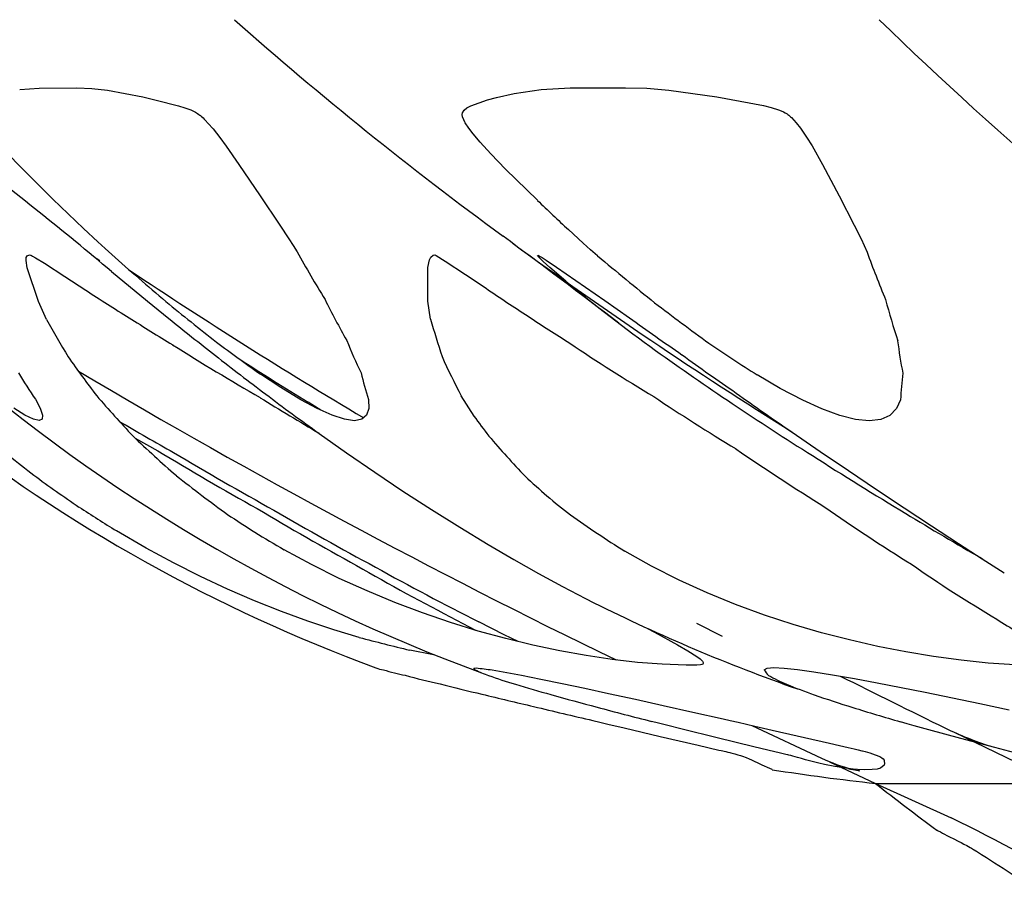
# Model space of a CAD drawing. Header units: millimetres. Extents: x 1250 to 1725, y 0 to 1655.
# Tile 132 of 256: x 1295 to 1322, y 1133 to 1157. Entities that reach past the tile are written whole.
import ezdxf

# ---------------------------------------------------------------- set-up
doc = ezdxf.new("R2010")
doc.units = ezdxf.units.MM
doc.header["$MEASUREMENT"] = 0
doc.layers.add('Crea2D$visibili$tangenti', color=7, linetype='Continuous', true_color=0x000000)

msp = doc.modelspace()

# ---------------------------------------------------------------- linework, layer by layer
at = {"layer": 'Crea2D$visibili$tangenti'}
for p, q in [((1294.794, 1155.346), (1295.334, 1155.387)), ((1295.334, 1155.387), (1296.389, 1155.39)), ((1296.389, 1155.39), (1296.802, 1155.376)), ((1296.802, 1155.376), (1297.244, 1155.326)), ((1297.244, 1155.326), (1298.225, 1155.14)), ((1308.57, 1155.235), (1309.317, 1155.349)), ((1309.317, 1155.349), (1310.131, 1155.39)), ((1310.131, 1155.39), (1311.674, 1155.393)), ((1311.674, 1155.393), (1312.266, 1155.379)), ((1312.266, 1155.379), (1312.881, 1155.329)), ((1312.881, 1155.329), (1314.211, 1155.144)), ((1298.225, 1155.14), (1298.6, 1155.053)), ((1298.6, 1155.053), (1299.222, 1154.893)), ((1307.362, 1154.893), (1307.828, 1155.055)), ((1307.828, 1155.055), (1308.074, 1155.123)), ((1308.074, 1155.123), (1308.57, 1155.235)), ((1314.211, 1155.144), (1315.512, 1154.898)), ((1299.222, 1154.893), (1299.395, 1154.839)), ((1299.395, 1154.839), (1299.564, 1154.775)), ((1299.564, 1154.775), (1299.632, 1154.744)), ((1307.128, 1154.695), (1307.173, 1154.774)), ((1307.173, 1154.774), (1307.254, 1154.838)), ((1307.254, 1154.838), (1307.362, 1154.893)), ((1315.512, 1154.898), (1315.728, 1154.845)), ((1315.728, 1154.845), (1315.931, 1154.783)), ((1315.931, 1154.783), (1316.004, 1154.755)), ((1299.632, 1154.744), (1299.695, 1154.71)), ((1299.695, 1154.71), (1299.748, 1154.679)), ((1299.748, 1154.679), (1299.786, 1154.652)), ((1299.786, 1154.652), (1299.811, 1154.634)), ((1299.811, 1154.634), (1299.831, 1154.618)), ((1299.831, 1154.618), (1299.853, 1154.599)), ((1299.853, 1154.599), (1299.902, 1154.554)), ((1299.902, 1154.554), (1299.935, 1154.523)), ((1299.935, 1154.523), (1299.965, 1154.492)), ((1299.965, 1154.492), (1300.048, 1154.401)), ((1307.124, 1154.645), (1307.128, 1154.695)), ((1307.134, 1154.585), (1307.124, 1154.645)), ((1307.165, 1154.499), (1307.134, 1154.585)), ((1307.196, 1154.439), (1307.165, 1154.499)), ((1316.004, 1154.755), (1316.069, 1154.726)), ((1316.069, 1154.726), (1316.118, 1154.7)), ((1316.118, 1154.7), (1316.153, 1154.679)), ((1316.153, 1154.679), (1316.175, 1154.664)), ((1316.175, 1154.664), (1316.193, 1154.65)), ((1316.193, 1154.65), (1316.216, 1154.633)), ((1316.216, 1154.633), (1316.267, 1154.587)), ((1316.267, 1154.587), (1316.292, 1154.563)), ((1316.292, 1154.563), (1316.421, 1154.42)), ((1300.048, 1154.401), (1300.18, 1154.248)), ((1300.18, 1154.248), (1300.371, 1154.009)), ((1307.207, 1154.42), (1307.196, 1154.439)), ((1307.309, 1154.266), (1307.207, 1154.42)), ((1307.426, 1154.111), (1307.309, 1154.266)), ((1316.421, 1154.42), (1316.544, 1154.266)), ((1316.544, 1154.266), (1316.717, 1154.022)), ((1300.371, 1154.009), (1300.549, 1153.768)), ((1307.623, 1153.874), (1307.426, 1154.111)), ((1316.717, 1154.022), (1316.872, 1153.776)), ((1300.549, 1153.768), (1300.903, 1153.255)), ((1307.919, 1153.55), (1307.623, 1153.874)), ((1316.872, 1153.776), (1317.158, 1153.259)), ((1294.844, 1153.162), (1294.434, 1153.581)), ((1308.331, 1153.129), (1307.919, 1153.55)), ((1295.72, 1152.291), (1294.844, 1153.162)), ((1300.903, 1153.255), (1301.49, 1152.382)), ((1309.218, 1152.257), (1308.331, 1153.129)), ((1317.158, 1153.259), (1317.62, 1152.385)), ((1296.569, 1151.476), (1295.72, 1152.291)), ((1301.49, 1152.382), (1302.041, 1151.562)), ((1317.62, 1152.385), (1318.045, 1151.564)), ((1296.97, 1151.102), (1296.569, 1151.476)), ((1302.041, 1151.562), (1302.288, 1151.185)), ((1318.045, 1151.564), (1318.231, 1151.185)), ((1310.492, 1151.066), (1310.081, 1151.44)), ((1297.172, 1150.916), (1296.97, 1151.102)), ((1302.288, 1151.185), (1302.411, 1150.995)), ((1302.411, 1150.995), (1302.522, 1150.818)), ((1310.699, 1150.881), (1310.492, 1151.066)), ((1318.231, 1151.185), (1318.321, 1150.994)), ((1318.321, 1150.994), (1318.401, 1150.815)), ((1294.97, 1150.583), (1294.979, 1150.66)), ((1294.979, 1150.66), (1295.015, 1150.716)), ((1295.015, 1150.716), (1295.046, 1150.731)), ((1295.046, 1150.731), (1295.073, 1150.734)), ((1295.073, 1150.734), (1295.087, 1150.732)), ((1295.087, 1150.732), (1295.098, 1150.73)), ((1295.107, 1150.727), (1295.12, 1150.721)), ((1295.12, 1150.721), (1295.155, 1150.703)), ((1295.155, 1150.703), (1295.237, 1150.656)), ((1295.237, 1150.656), (1295.482, 1150.504)), ((1297.36, 1150.745), (1297.172, 1150.916)), ((1306.206, 1150.594), (1306.249, 1150.671)), ((1306.249, 1150.671), (1306.317, 1150.726)), ((1306.317, 1150.726), (1306.356, 1150.739)), ((1306.36, 1150.739), (1306.377, 1150.73)), ((1306.377, 1150.73), (1306.399, 1150.718)), ((1306.399, 1150.718), (1306.651, 1150.562)), ((1309.231, 1150.701), (1309.221, 1150.717)), ((1309.23, 1150.725), (1309.251, 1150.717)), ((1309.258, 1150.67), (1309.231, 1150.701)), ((1309.251, 1150.717), (1309.27, 1150.708)), ((1309.31, 1150.617), (1309.258, 1150.67)), ((1309.27, 1150.708), (1309.291, 1150.696)), ((1309.291, 1150.696), (1309.351, 1150.66)), ((1309.351, 1150.66), (1309.461, 1150.59)), ((1310.894, 1150.711), (1310.699, 1150.881)), ((1295.006, 1150.378), (1294.97, 1150.583)), ((1295.317, 1149.435), (1295.006, 1150.378)), ((1295.482, 1150.504), (1296.051, 1150.136)), ((1297.023, 1150.567), (1296.946, 1150.626)), ((1306.166, 1150.388), (1306.206, 1150.594)), ((1306.166, 1149.443), (1306.166, 1150.388)), ((1306.651, 1150.562), (1307.213, 1150.191)), ((1309.379, 1150.553), (1309.31, 1150.617)), ((1309.566, 1150.385), (1309.379, 1150.553)), ((1309.461, 1150.59), (1309.75, 1150.395)), ((1310.011, 1150.004), (1309.566, 1150.385)), ((1309.75, 1150.395), (1311.095, 1149.466)), ((1296.051, 1150.136), (1296.637, 1149.754)), ((1297.353, 1150.271), (1298.351, 1149.45)), ((1307.213, 1150.191), (1307.785, 1149.805)), ((1295.541, 1148.94), (1295.317, 1149.435)), ((1298.351, 1149.45), (1298.948, 1148.966)), ((1306.241, 1148.946), (1306.166, 1149.443)), ((1311.095, 1149.466), (1311.783, 1148.983)), ((1302.071, 1147.036), (1301.499, 1147.415)), ((1315.978, 1147.016), (1315.338, 1147.39)), ((1302.624, 1146.7), (1302.071, 1147.036)), ((1307.451, 1146.246), (1307.095, 1146.806)), ((1316.611, 1146.685), (1315.978, 1147.016)), ((1295.234, 1146.712), (1295.364, 1146.463)), ((1303.081, 1146.455), (1302.624, 1146.7)), ((1303.185, 1146.407), (1302.831, 1146.628)), ((1304.514, 1146.708), (1304.52, 1146.459)), ((1317.144, 1146.444), (1316.611, 1146.685)), ((1319.334, 1146.7), (1319.216, 1146.451)), ((1294.938, 1146.272), (1294.628, 1146.461)), ((1295.175, 1146.157), (1294.938, 1146.272)), ((1295.364, 1146.463), (1295.43, 1146.273)), ((1295.43, 1146.273), (1295.424, 1146.157)), ((1303.496, 1146.269), (1303.081, 1146.455)), ((1303.843, 1146.154), (1303.496, 1146.269)), ((1304.459, 1146.269), (1304.329, 1146.154)), ((1304.52, 1146.459), (1304.459, 1146.269)), ((1317.644, 1146.261), (1317.144, 1146.444)), ((1318.081, 1146.149), (1317.644, 1146.261)), ((1319.03, 1146.262), (1318.781, 1146.148)), ((1319.216, 1146.451), (1319.03, 1146.262)), ((1295.34, 1146.117), (1295.175, 1146.157)), ((1295.424, 1146.157), (1295.34, 1146.117)), ((1304.124, 1146.114), (1303.843, 1146.154)), ((1304.329, 1146.154), (1304.124, 1146.114)), ((1318.462, 1146.109), (1318.081, 1146.149)), ((1318.781, 1146.148), (1318.462, 1146.109)), ((1303.137, 1145.76), (1303.898, 1145.222)), ((1316.315, 1145.796), (1317.097, 1145.258)), ((1298.011, 1145.63), (1298.642, 1145.273)), ((1303.898, 1145.222), (1304.684, 1144.681)), ((1317.097, 1145.258), (1317.882, 1144.723)), ((1304.684, 1144.681), (1305.472, 1144.154)), ((1317.882, 1144.723), (1318.661, 1144.199)), ((1305.472, 1144.154), (1306.262, 1143.641)), ((1318.661, 1144.199), (1319.435, 1143.683)), ((1306.262, 1143.641), (1307.054, 1143.144)), ((1319.435, 1143.683), (1320.196, 1143.182)), ((1298.314, 1142.567), (1297.495, 1143.043)), ((1307.054, 1143.144), (1307.847, 1142.662)), ((1320.196, 1143.182), (1320.943, 1142.695)), ((1320.943, 1142.695), (1321.604, 1142.269)), ((1299.076, 1142.155), (1298.314, 1142.567)), ((1302.926, 1142.103), (1302.16, 1142.519)), ((1307.847, 1142.662), (1308.559, 1142.243)), ((1312.398, 1142.059), (1311.65, 1142.479)), ((1299.831, 1141.775), (1299.076, 1142.155)), ((1308.559, 1142.243), (1309.249, 1141.853)), ((1321.604, 1142.269), (1322.223, 1141.877)), ((1303.696, 1141.721), (1302.926, 1142.103)), ((1313.166, 1141.671), (1312.398, 1142.059)), ((1300.582, 1141.424), (1299.831, 1141.775)), ((1304.471, 1141.369), (1303.696, 1141.721)), ((1309.249, 1141.853), (1309.915, 1141.49)), ((1313.947, 1141.316), (1313.166, 1141.671)), ((1301.333, 1141.099), (1300.582, 1141.424)), ((1305.246, 1141.048), (1304.471, 1141.369)), ((1309.915, 1141.49), (1310.558, 1141.156)), ((1314.739, 1140.993), (1313.947, 1141.316)), ((1302.084, 1140.8), (1301.333, 1141.099)), ((1306.02, 1140.756), (1305.246, 1141.048)), ((1310.558, 1141.156), (1310.791, 1141.039)), ((1302.822, 1140.53), (1302.084, 1140.8)), ((1315.54, 1140.699), (1314.739, 1140.993)), ((1303.548, 1140.288), (1302.822, 1140.53)), ((1306.795, 1140.492), (1306.02, 1140.756)), ((1306.966, 1140.553), (1307.496, 1140.276)), ((1308.294, 1140.151), (1307.581, 1140.51)), ((1316.338, 1140.438), (1315.54, 1140.699)), ((1304.254, 1140.076), (1303.548, 1140.288)), ((1307.57, 1140.253), (1306.795, 1140.492)), ((1308.336, 1140.043), (1307.57, 1140.253)), ((1312.281, 1140.327), (1312.479, 1140.218)), ((1314.376, 1140.099), (1313.656, 1140.459)), ((1317.128, 1140.207), (1316.338, 1140.438)), ((1308.684, 1139.957), (1308.294, 1140.151)), ((1309.092, 1139.859), (1308.336, 1140.043)), ((1312.479, 1140.218), (1313.117, 1139.865)), ((1317.913, 1140.003), (1317.128, 1140.207)), ((1318.696, 1139.825), (1317.913, 1140.003)), ((1306.318, 1139.593), (1305.662, 1139.719)), ((1309.839, 1139.7), (1309.092, 1139.859)), ((1310.576, 1139.567), (1309.839, 1139.7)), ((1313.117, 1139.865), (1313.406, 1139.701)), ((1313.406, 1139.701), (1313.66, 1139.544)), ((1319.476, 1139.671), (1318.696, 1139.825)), ((1320.252, 1139.542), (1319.476, 1139.671)), ((1311.302, 1139.458), (1310.576, 1139.567)), ((1312.009, 1139.377), (1311.302, 1139.458)), ((1313.66, 1139.544), (1313.749, 1139.479)), ((1313.749, 1139.479), (1313.814, 1139.417)), ((1313.814, 1139.417), (1313.838, 1139.373)), ((1321.018, 1139.437), (1320.252, 1139.542)), ((1321.77, 1139.359), (1321.018, 1139.437)), ((1307.441, 1139.214), (1307.506, 1139.229)), ((1307.48, 1139.172), (1307.441, 1139.214)), ((1312.692, 1139.326), (1312.009, 1139.377)), ((1313.361, 1139.299), (1312.692, 1139.326)), ((1313.655, 1139.297), (1313.361, 1139.299)), ((1313.758, 1139.308), (1313.655, 1139.297)), ((1313.793, 1139.317), (1313.758, 1139.308)), ((1313.822, 1139.331), (1313.793, 1139.317)), ((1313.835, 1139.346), (1313.822, 1139.331)), ((1313.838, 1139.373), (1313.835, 1139.346)), ((1315.531, 1139.175), (1315.614, 1139.218)), ((1315.614, 1139.218), (1315.798, 1139.234)), ((1315.798, 1139.234), (1316.086, 1139.221)), ((1316.086, 1139.221), (1316.463, 1139.181)), ((1316.463, 1139.181), (1316.921, 1139.118)), ((1322.516, 1139.31), (1321.77, 1139.359)), ((1308.769, 1139.024), (1309.314, 1138.914)), ((1309.314, 1138.914), (1309.909, 1138.79)), ((1316.921, 1139.118), (1317.433, 1139.036)), ((1317.433, 1139.036), (1318.046, 1138.929)), ((1318.046, 1138.929), (1318.685, 1138.811)), ((1309.909, 1138.79), (1310.538, 1138.656)), ((1310.538, 1138.656), (1311.194, 1138.515)), ((1318.685, 1138.811), (1319.346, 1138.683)), ((1319.346, 1138.683), (1320.018, 1138.548)), ((1311.194, 1138.515), (1311.95, 1138.35)), ((1311.95, 1138.35), (1312.72, 1138.18)), ((1320.018, 1138.548), (1320.777, 1138.391)), ((1320.777, 1138.391), (1321.54, 1138.229)), ((1312.72, 1138.18), (1313.548, 1137.996)), ((1321.54, 1138.229), (1322.358, 1138.052)), ((1310.76, 1137.76), (1310.951, 1137.714)), ((1313.548, 1137.996), (1314.392, 1137.806)), ((1314.392, 1137.806), (1314.588, 1137.762)), ((1314.588, 1137.762), (1314.809, 1137.711)), ((1310.951, 1137.714), (1311.175, 1137.661)), ((1311.175, 1137.661), (1311.631, 1137.552)), ((1311.631, 1137.552), (1312.64, 1137.314)), ((1312.594, 1137.686), (1312.399, 1137.736)), ((1312.812, 1137.63), (1312.594, 1137.686)), ((1313.253, 1137.518), (1312.812, 1137.63)), ((1314.223, 1137.275), (1313.253, 1137.518)), ((1314.809, 1137.711), (1315.277, 1137.603)), ((1315.189, 1137.623), (1317.132, 1136.707)), ((1315.277, 1137.603), (1315.755, 1137.492)), ((1315.755, 1137.492), (1317.356, 1137.125)), ((1319.514, 1137.67), (1319.332, 1137.723)), ((1319.714, 1137.613), (1319.514, 1137.67)), ((1320.118, 1137.499), (1319.714, 1137.613)), ((1321.009, 1137.254), (1320.118, 1137.499)), ((1312.64, 1137.314), (1313.694, 1137.07)), ((1315.245, 1137.027), (1314.223, 1137.275)), ((1323.77, 1136.005), (1320.833, 1137.425)), ((1321.957, 1137.003), (1321.009, 1137.254)), ((1313.694, 1137.07), (1314.272, 1136.937)), ((1314.272, 1136.937), (1314.334, 1136.923)), ((1315.826, 1136.889), (1315.245, 1137.027)), ((1317.356, 1137.125), (1317.633, 1137.062)), ((1317.633, 1137.062), (1317.873, 1137.008)), ((1317.873, 1137.008), (1318.037, 1136.969)), ((1318.037, 1136.969), (1318.155, 1136.94)), ((1318.155, 1136.94), (1318.253, 1136.915)), ((1322.514, 1136.861), (1321.957, 1137.003)), ((1314.334, 1136.923), (1314.463, 1136.892)), ((1314.463, 1136.892), (1314.519, 1136.879)), ((1314.519, 1136.879), (1314.574, 1136.866)), ((1314.574, 1136.866), (1314.603, 1136.858)), ((1314.603, 1136.858), (1314.642, 1136.849)), ((1314.642, 1136.849), (1314.713, 1136.83)), ((1314.713, 1136.83), (1314.742, 1136.822)), ((1314.742, 1136.822), (1314.804, 1136.804)), ((1314.804, 1136.804), (1314.87, 1136.784)), ((1314.87, 1136.784), (1314.931, 1136.764)), ((1314.931, 1136.764), (1315.031, 1136.728)), ((1315.031, 1136.728), (1315.111, 1136.694)), ((1315.111, 1136.694), (1315.179, 1136.663)), ((1315.179, 1136.663), (1315.236, 1136.635)), ((1315.95, 1136.859), (1315.826, 1136.889)), ((1316.139, 1136.814), (1315.95, 1136.859)), ((1316.195, 1136.8), (1316.139, 1136.814)), ((1316.217, 1136.795), (1316.195, 1136.8)), ((1316.273, 1136.78), (1316.222, 1136.794)), ((1316.333, 1136.764), (1316.273, 1136.78)), ((1316.459, 1136.73), (1316.333, 1136.764)), ((1316.577, 1136.697), (1316.459, 1136.73)), ((1316.689, 1136.666), (1316.577, 1136.697)), ((1316.793, 1136.638), (1316.689, 1136.666)), ((1318.253, 1136.915), (1318.275, 1136.91)), ((1318.275, 1136.91), (1318.348, 1136.891)), ((1318.348, 1136.891), (1318.474, 1136.856)), ((1318.474, 1136.856), (1318.551, 1136.833)), ((1318.551, 1136.833), (1318.628, 1136.807)), ((1318.628, 1136.807), (1318.751, 1136.758)), ((1318.751, 1136.758), (1318.814, 1136.722)), ((1318.814, 1136.722), (1318.852, 1136.688)), ((1318.852, 1136.688), (1318.872, 1136.657)), ((1318.872, 1136.657), (1318.88, 1136.629)), ((1315.236, 1136.635), (1315.371, 1136.57)), ((1315.371, 1136.57), (1315.472, 1136.523)), ((1315.472, 1136.523), (1315.682, 1136.431)), ((1315.682, 1136.431), (1315.745, 1136.404)), ((1315.745, 1136.404), (1315.759, 1136.392)), ((1317.053, 1136.572), (1316.793, 1136.638)), ((1317.216, 1136.535), (1317.053, 1136.572)), ((1317.506, 1136.477), (1317.216, 1136.535)), ((1317.353, 1136.603), (1318.637, 1136.005)), ((1317.866, 1136.419), (1317.506, 1136.477)), ((1318.01, 1136.403), (1317.866, 1136.419)), ((1318.135, 1136.393), (1318.01, 1136.403)), ((1318.339, 1136.386), (1318.135, 1136.393)), ((1318.544, 1136.389), (1318.339, 1136.386)), ((1318.682, 1136.401), (1318.544, 1136.389)), ((1318.771, 1136.427), (1318.682, 1136.401)), ((1318.873, 1136.518), (1318.771, 1136.427)), ((1318.885, 1136.565), (1318.873, 1136.518)), ((1318.88, 1136.629), (1318.885, 1136.565)), ((1318.637, 1136.005), (1320.742, 1135.043)), ((1318.637, 1136.005), (1323.77, 1136.005)), ((1320.352, 1134.699), (1320.377, 1134.688)), ((1320.377, 1134.688), (1320.441, 1134.654)), ((1320.678, 1134.527), (1320.713, 1134.509)), ((1320.713, 1134.509), (1320.795, 1134.466)), ((1320.795, 1134.466), (1320.953, 1134.388)), ((1320.953, 1134.388), (1321.019, 1134.355)), ((1321.019, 1134.355), (1321.094, 1134.317)), ((1321.094, 1134.317), (1321.177, 1134.274)), ((1321.177, 1134.274), (1321.268, 1134.224)), ((1321.268, 1134.224), (1321.312, 1134.198)), ((1321.312, 1134.198), (1321.366, 1134.167)), ((1321.366, 1134.167), (1321.384, 1134.155)), ((1321.384, 1134.155), (1321.429, 1134.128)), ((1321.429, 1134.128), (1321.446, 1134.117)), ((1321.451, 1134.114), (1321.586, 1134.029)), ((1321.586, 1134.029), (1321.723, 1133.942)), ((1321.723, 1133.942), (1321.954, 1133.793)), ((1321.954, 1133.793), (1322.189, 1133.64)), ((1322.189, 1133.64), (1322.722, 1133.293))]:
    msp.add_line(p, q, dxfattribs=at)
for centre, radius, start, end in [((1370.278, 1235.843), 104.886, 228.49671, 233.75182), ((1390.284, 1230.639), 102.461, 225.71339, 233.78616), ((1234.228, 1075.576), 97.797, 49.79831, 52.86044), ((1375.541, 1221.483), 95.87, 226.22679, 226.93697), ((1137.541, 920.768), 286.828, 52.66787, 53.47296), ((1386.262, 1257.74), 131.997, 233.92524, 238.00132), ((1357.86, 1218.897), 91.131, 228.40361, 229.65943), ((1338.29, 1170.947), 41.043, 209.3695, 211.5112), ((1371.485, 1222.615), 94.029, 229.88057, 231.1349), ((1347.299, 1161.282), 30.735, 199.9114, 202.5619), ((1377.178, 1268.861), 142.641, 236.21101, 239.31091), ((1339.553, 1185.662), 46.306, 230.3592, 234.2644), ((1326.411, 1195.019), 54.18, 236.6646, 238.1802), ((1333.806, 1187.73), 45.993, 235.5449, 237.2954), ((1344.304, 1204.619), 71.482, 230.53355, 231.97967), ((1327.19, 1161.385), 26.686, 206.4594, 209.2395), ((1359.28, 1210.69), 77.112, 232.63594, 234.0363), ((1338.231, 1154.536), 19.963, 194.6423, 198.073), ((1336.44, 1190.157), 49.467, 236.2464, 237.8572), ((1326.744, 1166.234), 35.675, 208.9977, 210.9323), ((1329.849, 1199.229), 59.573, 237.50526, 238.87598), ((1356.676, 1220.172), 91.667, 230.96753, 232.00409), ((1331.404, 1156.016), 26.137, 195.6924, 198.0881), ((1376.329, 1238.72), 110.539, 234.27308, 235.20061), ((1335.865, 1206.482), 68.907, 237.71104, 240.08275), ((1332.72, 1191.526), 54.042, 233.1045, 234.7098), ((1318.713, 1154.385), 15.992, 202.1718, 205.7126), ((1340.934, 1194.173), 55.283, 236.1282, 238.9977), ((1348.553, 1199.221), 61.56, 235.84844, 237.34673), ((1331.501, 1149.839), 12.34, 186.9643, 191.2159), ((1345.293, 1205.065), 72.755, 231.74476, 233.13837), ((1327.354, 1157.414), 22.868, 204.5837, 207.6387), ((1351.639, 1202.246), 66.826, 234.15741, 236.38575), ((1361.879, 1215.224), 83.012, 234.13568, 235.40865), ((1324.184, 1184.051), 47.904, 229.047, 249.8161), ((1322.553, 1166.425), 32.262, 215.0529, 217.449), ((1342.859, 1212.258), 76.874, 236.91945, 238.62067), ((1304.934, 1153.489), 11.833, 210.6837, 214.9415), ((1400.405, 1323.08), 204.063, 239.36834, 244.14332), ((1312.166, 1149.276), 8.071, 193.0955, 198.5499), ((1326.628, 1146.45), 7.299, 172.2102, 178.0368), ((1321.045, 1167.524), 31.783, 220.6758, 223.393), ((1339.281, 1196.471), 62.273, 232.82016, 234.52053), ((1354.065, 1201.591), 67.366, 234.29714, 235.91878), ((1344.173, 1215.443), 80.864, 238.14677, 239.5065), ((1346.895, 1198.301), 61.964, 236.23831, 238.74906), ((1365.165, 1221.865), 90.653, 236.13091, 237.81492), ((1320.496, 1181.957), 45.55, 231.8889, 249.7289), ((1349.593, 1234.682), 102.731, 239.57673, 240.54869), ((1326.014, 1159.498), 22.809, 215.522, 217.2691), ((1321.345, 1178.63), 42.923, 230.1065, 232.4617), ((1321.205, 1169.902), 33.572, 226.1547, 228.9524), ((1326.52, 1161.586), 24.513, 220.4384, 223.971), ((1350.889, 1232.086), 101.323, 238.95953, 240.77038), ((1356.622, 1242.095), 112.669, 239.28963, 240.92918), ((1349.241, 1195.411), 60.812, 235.4446, 238.23468), ((1374.181, 1234.672), 106.298, 237.37899, 239.02933), ((1321.619, 1180.695), 44.74, 233.7946, 235.7611), ((1322.385, 1173.807), 37.33, 231.5251, 234.2711), ((1327.585, 1164.526), 27.355, 226.8557, 228.5586), ((1328.558, 1167.094), 29.94, 230.4151, 232.0287), ((1321.973, 1182.789), 46.678, 236.8484, 238.373), ((1345.811, 1217.939), 86.532, 239.12993, 241.24219), ((1351.34, 1228.597), 98.325, 239.79742, 241.68634), ((1345.741, 1184.193), 49.518, 234.8425, 238.1864), ((1369.913, 1226.293), 96.92, 238.64405, 240.10399), ((1323.414, 1177.464), 40.92, 236.0912, 237.3639), ((1330.125, 1171.717), 34.587, 234.6956, 237.7112), ((1324.016, 1180.095), 43.47, 238.5657, 239.8153), ((1337.677, 1199.94), 66.857, 239.93172, 242.6548), ((1342.101, 1209.079), 76.768, 240.84786, 243.27799), ((1341.216, 1173.075), 37.739, 235.1253, 239.4124), ((1332.959, 1185.527), 49.706, 243.5131, 250.6203), ((1338.458, 1165.895), 30.182, 236.9829, 239.5839), ((1319.65, 1197.903), 59.841, 255.09055, 256.48137), ((1305.146, 1140.438), 1.285, 250.367, 260.4196), ((1307.741, 1148.963), 10.187, 253.9965, 257.4784), ((1308.951, 1142.154), 3.325, 243.7511, 250.6839), ((1308.585, 1146.192), 7.046, 261.195, 264.8957), ((1312.075, 1159.109), 20.356, 258.3322, 260.6547), ((1316.002, 1139.415), 0.528, 207.0664, 228.8765), ((1312.115, 1163.457), 25.309, 254.9241, 257.1895), ((1312.501, 1152.018), 13.809, 250.3188, 253.5991), ((1318.354, 1143.853), 5.539, 240.8245, 246.6102), ((1468.783, 1440.598), 337.347, 243.38518, 243.94039), ((1317.66, 1182.144), 44.778, 255.5726, 257.1097), ((1317.495, 1167.418), 29.995, 252.7551, 254.7199), ((1322.413, 1154.111), 16.569, 247.8121, 250.6501), ((1324.398, 1205.286), 68.854, 255.93963, 257.17243), ((1323.882, 1188.323), 51.848, 253.9991, 255.4743), ((1327.987, 1170.202), 33.598, 250.7721, 252.7062), ((1332.676, 1234.089), 98.79, 256.20017, 257.18267), ((1332.005, 1216.104), 80.784, 254.83878, 255.95404), ((1335.364, 1193.473), 58.009, 252.58264, 253.95659), ((1324.674, 1145.932), 9.329, 244.0009, 252.2155), ((1319.361, 1141.598), 5.375, 245.5032, 255.1316), ((1325.951, 1202.082), 66.481, 261.18274, 263.68332), ((1369.416, 1200.742), 82.277, 231.89006, 233.38631), ((1304.651, 1101.419), 37.275, 57.7459, 64.4255), ((1322.137, 1137.527), 3.336, 239.4597, 244.0829)]:
    msp.add_arc(centre, radius, start, end, dxfattribs=at)
msp.add_open_spline([(1318.2, 1136.351), (1318.205, 1136.35), (1318.183, 1136.355), (1318.053, 1136.379), (1317.977, 1136.392), (1317.865, 1136.412)], degree=3, knots=[7.857459, 7.857459, 7.857459, 7.857459, 9.309292, 9.309292, 10.255583, 10.255583, 10.255583, 10.255583], dxfattribs=at)

doc.saveas('drawing.dxf')
